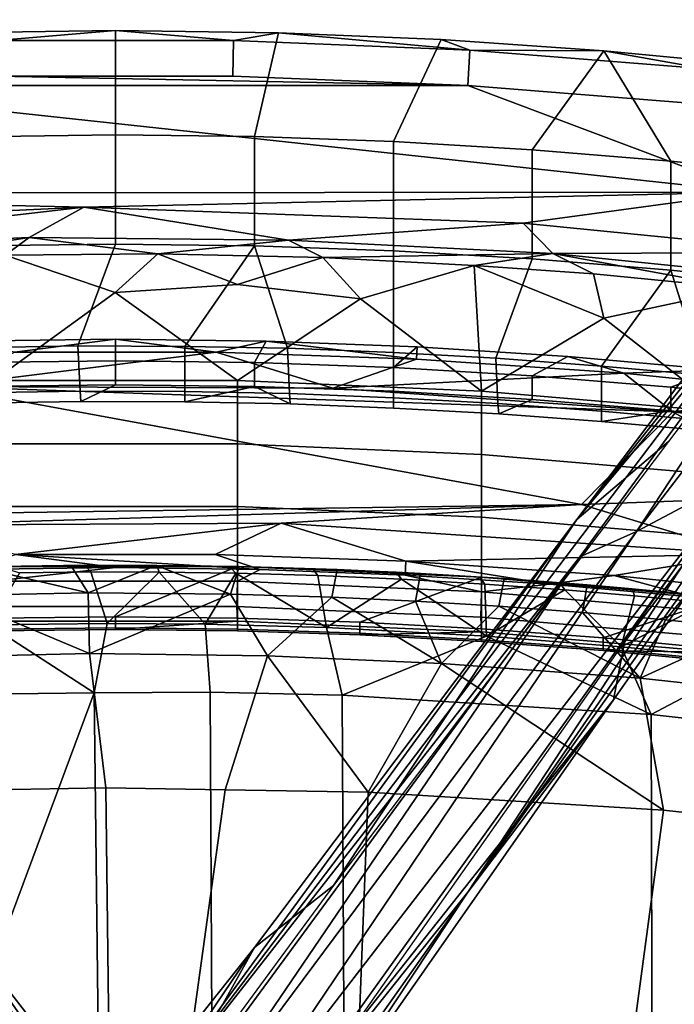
# Model space of a CAD drawing. Header units: millimetres. Extents: x -359 to 363, y -484 to 317.
# Tile 57 of 74: x -21 to 122, y 58 to 273. Entities that reach past the tile are written whole.
import ezdxf

# ---------------------------------------------------------------- set-up
doc = ezdxf.new("R2010")
doc.units = ezdxf.units.MM
doc.layers.add('Layer 01', color=7, linetype='Continuous', true_color=0x000000)

msp = doc.modelspace()

# ---------------------------------------------------------------- linework, layer by layer
at = {"layer": 'Layer 01'}
for points in [[(100.989, 163.909, 120.25), (3.305, 30.085, 187.404), (187.665, 273.228, 108.102)], [(3.305, 30.085, 187.404), (101.695, 155.801, 160.295), (187.665, 273.228, 108.102)], [(187.665, 273.228, 108.102), (177.551, 265.273, 81.534), (100.989, 163.909, 120.25)], [(187.665, 273.228, 108.102), (101.695, 155.801, 160.295), (114.055, 161.29, 159.114)], [(187.665, 273.228, 108.102), (114.055, 161.29, 159.114), (189.647, 259.866, 113.267)], [(-30.903, 247.645, 963.706), (-35.475, 270.352, 1056.094), (0.16, 270.851, 1056.093), (0.161, 248.025, 963.706)], [(-25.679, 268.655, 1064.791), (0.16, 270.851, 1056.093), (-35.475, 270.352, 1056.094)], [(0.16, 270.851, 1056.093), (-25.679, 268.655, 1064.791), (26, 268.655, 1064.791)], [(0.16, 270.851, 1056.093), (35.796, 270.352, 1056.094), (30.559, 247.661, 963.706), (0.161, 248.025, 963.706)], [(0.16, 270.851, 1056.093), (26, 268.655, 1064.791), (35.796, 270.352, 1056.094)], [(35.796, 270.352, 1056.094), (26, 268.655, 1064.791), (77.636, 266.571, 1064.793)], [(35.796, 270.352, 1056.094), (71.401, 268.869, 1056.096), (60.94, 246.579, 963.706), (30.559, 247.661, 963.706)], [(35.796, 270.352, 1056.094), (77.636, 266.571, 1064.793), (71.401, 268.869, 1056.096)], [(26, 268.655, 1064.791), (-25.679, 268.655, 1064.791), (-25.521, 260.884, 1068.5), (25.842, 260.884, 1068.5)], [(25.842, 260.884, 1068.5), (77.169, 258.813, 1068.5), (77.636, 266.571, 1064.793), (26, 268.655, 1064.791)], [(71.401, 268.869, 1056.096), (106.955, 266.42, 1056.1), (91.288, 244.79, 963.706), (60.94, 246.579, 963.706)], [(106.955, 266.42, 1056.1), (71.401, 268.869, 1056.096), (77.636, 266.571, 1064.793)], [(77.169, 258.813, 1068.5), (128.385, 254.724, 1068.5), (129.153, 262.455, 1064.795), (77.636, 266.571, 1064.793)], [(203.886, 265.824, 106.383), (137.021, 173.483, 149.09), (77.236, 82.47, 162.541)], [(203.886, 265.824, 106.383), (77.236, 82.47, 162.541), (197.498, 250.774, 81.591)], [(129.153, 262.455, 1064.795), (106.955, 266.42, 1056.1), (77.636, 266.571, 1064.793)], [(121.587, 242.304, 963.706), (91.288, 244.79, 963.706), (106.955, 266.42, 1056.1)], [(100.989, 163.909, 120.25), (177.551, 265.273, 81.534), (178.592, 256.967, 83.614)], [(121.587, 242.304, 963.706), (106.955, 266.42, 1056.1), (142.054, 263.061, 1056.106), (151.822, 239.13, 963.706)], [(129.153, 262.455, 1064.795), (142.054, 263.061, 1056.106), (106.955, 266.42, 1056.1)], [(-25.521, 260.884, 1068.5), (-76.763, 258.817, 1068.5), (77.169, 258.813, 1068.5)], [(25.842, 260.884, 1068.5), (-25.521, 260.884, 1068.5), (77.169, 258.813, 1068.5)], [(-76.763, 258.817, 1068.5), (-140.91, 235.282, 1068.5), (139.192, 235.524, 1068.5)], [(77.169, 258.813, 1068.5), (-76.763, 258.817, 1068.5), (139.192, 235.524, 1068.5)], [(77.169, 258.813, 1068.5), (139.192, 235.524, 1068.5), (128.385, 254.724, 1068.5)], [(114.055, 161.29, 159.114), (137.021, 173.483, 149.09), (189.647, 259.866, 113.267)], [(178.592, 256.967, 83.614), (121.037, 180.98, 112.851), (100.989, 163.909, 120.25)], [(197.498, 250.774, 81.591), (77.236, 82.47, 162.541), (109.029, 124.494, 127.761)], [(197.498, 250.774, 81.591), (109.029, 124.494, 127.761), (111.47, 137.11, 124.872)], [(111.47, 137.11, 124.872), (188.609, 248.956, 83.89), (197.498, 250.774, 81.591)], [(-30.903, 223.785, 865.813), (-30.903, 247.645, 963.706), (0.161, 248.025, 963.706), (0.161, 224.165, 865.813)], [(0.161, 224.165, 865.813), (0.161, 248.025, 963.706), (30.559, 247.661, 963.706), (30.559, 223.801, 865.813)], [(30.559, 223.801, 865.813), (30.559, 247.661, 963.706), (60.94, 246.579, 963.706), (60.94, 222.719, 865.813)], [(60.94, 222.719, 865.813), (60.94, 246.579, 963.706), (91.288, 244.79, 963.706), (91.288, 220.93, 865.813)], [(91.288, 220.93, 865.813), (91.288, 244.79, 963.706), (121.587, 242.304, 963.706), (121.587, 218.444, 865.813)], [(121.587, 218.444, 865.813), (121.587, 242.304, 963.706), (151.822, 239.13, 963.706), (151.822, 215.27, 865.813)], [(139.192, 235.524, 1068.5), (-140.91, 235.282, 1068.5), (-6.746, 232.201, 1068.499)], [(-6.746, 232.201, 1068.499), (-140.91, 235.282, 1068.5), (-99.206, 227.919, 1068.5)], [(-6.746, 232.201, 1068.499), (89.326, 228.719, 1068.501), (139.192, 235.524, 1068.5)], [(89.326, 228.719, 1068.501), (153.956, 222.317, 1068.5), (139.192, 235.524, 1068.5)], [(-91.218, 222.448, 1066.394), (-6.746, 232.201, 1068.499), (-99.206, 227.919, 1068.5)], [(-91.218, 222.448, 1066.394), (-18.642, 225.631, 1066.444), (-6.746, 232.201, 1068.499)], [(-6.746, 232.201, 1068.499), (-18.642, 225.631, 1066.444), (37.969, 225.055, 1066.414)], [(37.969, 225.055, 1066.414), (89.326, 228.719, 1068.501), (-6.746, 232.201, 1068.499)], [(37.969, 225.055, 1066.414), (95.799, 222.097, 1066.4), (89.326, 228.719, 1068.501)], [(95.799, 222.097, 1066.4), (153.956, 222.317, 1068.5), (89.326, 228.719, 1068.501)], [(-91.218, 222.448, 1066.394), (-47.151, 221.161, 1060.895), (-18.642, 225.631, 1066.444)], [(-23.905, 221.769, 1060.79), (-18.642, 225.631, 1066.444), (-47.151, 221.161, 1060.895)], [(-30.903, 223.785, 865.813), (0.161, 224.165, 865.813), (-8.006, 201.916, 770.397), (-30.903, 201.502, 770.234)], [(9.465, 222.031, 1060.884), (-18.642, 225.631, 1066.444), (-23.905, 221.769, 1060.79)], [(-18.642, 225.631, 1066.444), (9.465, 222.031, 1060.884), (37.969, 225.055, 1066.414)], [(0.161, 224.165, 865.813), (30.559, 223.801, 865.813), (15.361, 201.79, 770.234), (-8.006, 201.916, 770.397)], [(9.465, 222.031, 1060.884), (45.512, 221.24, 1060.883), (37.969, 225.055, 1066.414)], [(95.799, 222.097, 1066.4), (37.969, 225.055, 1066.414), (45.512, 221.24, 1060.883)], [(-26.47, 194.308, 949.759), (0.123, 213.587, 1026.72), (-23.905, 221.769, 1060.79)], [(0.123, 213.587, 1026.72), (9.465, 222.031, 1060.884), (-23.905, 221.769, 1060.79)], [(26.883, 215.338, 1035.068), (9.465, 222.031, 1060.884), (0.123, 213.587, 1026.72)], [(45.512, 221.24, 1060.883), (9.465, 222.031, 1060.884), (26.883, 215.338, 1035.068)], [(15.361, 201.79, 770.234), (30.559, 223.801, 865.813), (37.774, 201.378, 770.361)], [(37.774, 201.378, 770.361), (30.559, 223.801, 865.813), (60.94, 222.719, 865.813), (60.94, 200.436, 770.234)], [(78.597, 219.509, 1060.805), (95.799, 222.097, 1066.4), (45.512, 221.24, 1060.883)], [(60.94, 222.719, 865.813), (91.288, 220.93, 865.813), (83.35, 199.24, 770.388), (60.94, 200.436, 770.234)], [(78.597, 219.509, 1060.805), (104.68, 217.682, 1060.929), (95.799, 222.097, 1066.4)], [(95.799, 222.097, 1066.4), (153.216, 216.243, 1066.409), (153.956, 222.317, 1068.5)], [(104.68, 217.682, 1060.929), (137.298, 214.442, 1060.763), (95.799, 222.097, 1066.4)], [(95.799, 222.097, 1066.4), (137.298, 214.442, 1060.763), (153.216, 216.243, 1066.409)], [(26.883, 215.338, 1035.068), (53.71, 212.218, 1025.918), (45.512, 221.24, 1060.883)], [(53.71, 212.218, 1025.918), (78.597, 219.509, 1060.805), (45.512, 221.24, 1060.883)], [(91.288, 220.93, 865.813), (121.587, 218.444, 865.813), (106.445, 197.49, 770.234), (83.35, 199.24, 770.388)], [(53.71, 212.218, 1025.918), (80.224, 191.997, 949.759), (78.597, 219.509, 1060.805)], [(80.224, 191.997, 949.759), (106.959, 207.985, 1022.724), (78.597, 219.509, 1060.805)], [(106.959, 207.985, 1022.724), (104.68, 217.682, 1060.929), (78.597, 219.509, 1060.805)], [(104.68, 217.682, 1060.929), (106.959, 207.985, 1022.724), (137.298, 214.442, 1060.763)], [(106.445, 197.49, 770.234), (121.587, 218.444, 865.813), (128.797, 195.518, 770.358)], [(128.797, 195.518, 770.358), (121.587, 218.444, 865.813), (151.822, 215.27, 865.813), (151.822, 192.986, 770.234)], [(26.883, 215.338, 1035.068), (0.123, 213.587, 1026.72), (26.886, 194.306, 949.759), (53.71, 212.218, 1025.918)], [(26.886, 194.306, 949.759), (0.123, 213.587, 1026.72), (-26.47, 194.308, 949.759)], [(106.959, 207.985, 1022.724), (133.22, 187.467, 949.759), (137.298, 214.442, 1060.763)], [(80.224, 191.997, 949.759), (53.71, 212.218, 1025.918), (26.886, 194.306, 949.759)], [(133.22, 187.467, 949.759), (106.959, 207.985, 1022.724), (80.224, 191.997, 949.759)], [(0.161, 203.378, 379.023), (-32.839, 202.95, 379.023), (-30.903, 198.245, 470.455), (0.161, 198.624, 470.455)], [(-32.839, 202.95, 379.023), (0.161, 203.378, 379.023), (-21.902, 200.533, 371.701)], [(22.224, 200.533, 371.701), (-21.902, 200.533, 371.701), (0.161, 203.378, 379.023)], [(0.161, 203.378, 379.023), (0.161, 198.624, 470.455), (30.559, 198.261, 470.455), (33.159, 202.95, 379.023)], [(33.159, 202.95, 379.023), (22.224, 200.533, 371.701), (0.161, 203.378, 379.023)], [(65.996, 199.026, 371.7), (22.224, 200.533, 371.701), (33.159, 202.95, 379.023)], [(33.159, 202.95, 379.023), (30.559, 198.261, 470.455), (60.94, 197.179, 470.455), (66.132, 201.677, 379.022)], [(65.996, 199.026, 371.7), (33.159, 202.95, 379.023), (66.132, 201.677, 379.022)], [(22.224, 200.533, 371.701), (47.727, 192.674, 368.5), (-38.133, 193.048, 368.5)], [(22.224, 200.533, 371.701), (-38.133, 193.048, 368.5), (-21.902, 200.533, 371.701)], [(-30.903, 191.641, 717.936), (-30.903, 201.502, 770.234), (-8.006, 201.916, 770.397), (-7.563, 192.02, 717.939)], [(-7.563, 192.02, 717.939), (-8.006, 201.916, 770.397), (15.361, 201.79, 770.234), (15.361, 191.929, 717.936)], [(15.361, 191.929, 717.936), (15.361, 201.79, 770.234), (37.774, 201.378, 770.361), (38.221, 191.474, 717.939)], [(47.727, 192.674, 368.5), (22.224, 200.533, 371.701), (65.996, 199.026, 371.7)], [(38.221, 191.474, 717.939), (37.774, 201.378, 770.361), (60.94, 200.436, 770.234), (60.94, 190.575, 717.936)], [(91.288, 195.39, 470.455), (99.058, 199.573, 379.021), (66.132, 201.677, 379.022), (60.94, 197.179, 470.455)], [(60.94, 190.575, 717.936), (60.94, 200.436, 770.234), (83.35, 199.24, 770.388), (83.782, 189.316, 717.939)], [(66.132, 201.677, 379.022), (99.058, 199.573, 379.021), (111.327, 195.914, 371.7), (65.996, 199.026, 371.7)], [(-30.903, 198.245, 470.455), (-30.903, 193.036, 574.846), (0.161, 193.416, 574.846), (0.161, 198.624, 470.455)], [(0.161, 198.624, 470.455), (0.161, 193.416, 574.846), (30.559, 193.052, 574.846), (30.559, 198.261, 470.455)], [(30.559, 198.261, 470.455), (30.559, 193.052, 574.846), (60.94, 191.97, 574.846), (60.94, 197.179, 470.455)], [(47.727, 192.674, 368.5), (65.996, 199.026, 371.7), (111.327, 195.914, 371.7)], [(83.782, 189.316, 717.939), (83.35, 199.24, 770.388), (106.445, 197.49, 770.234), (106.445, 187.629, 717.936)], [(121.587, 192.904, 470.455), (131.919, 196.651, 379.02), (99.058, 199.573, 379.021), (91.288, 195.39, 470.455)], [(99.058, 199.573, 379.021), (131.919, 196.651, 379.02), (111.327, 195.914, 371.7)], [(47.727, 192.674, 368.5), (111.327, 195.914, 371.7), (121.989, 187.521, 368.495)], [(60.94, 197.179, 470.455), (60.94, 191.97, 574.846), (91.288, 190.181, 574.846), (91.288, 195.39, 470.455)], [(106.445, 187.629, 717.936), (106.445, 197.49, 770.234), (128.797, 195.518, 770.358), (129.244, 185.583, 717.939)], [(111.327, 195.914, 371.7), (131.919, 196.651, 379.02), (154.253, 191.525, 371.699)], [(121.989, 187.521, 368.495), (111.327, 195.914, 371.7), (154.253, 191.525, 371.699)], [(151.822, 189.729, 470.455), (161.617, 193.307, 379.019), (131.919, 196.651, 379.02), (121.587, 192.904, 470.455)], [(26.886, 180.468, 893.094), (26.886, 194.306, 949.759), (-26.47, 194.308, 949.759), (-26.47, 180.47, 893.094)], [(80.224, 178.159, 893.094), (80.224, 191.997, 949.759), (26.886, 194.306, 949.759), (26.886, 180.468, 893.094)], [(91.288, 195.39, 470.455), (91.288, 190.181, 574.846), (121.587, 187.695, 574.846), (121.587, 192.904, 470.455)], [(-38.133, 193.048, 368.5), (102.067, 167.21, 368.5), (-157.022, 163.527, 368.5)], [(121.989, 187.521, 368.495), (102.067, 167.21, 368.5), (-38.133, 193.048, 368.5)], [(47.727, 192.674, 368.5), (121.989, 187.521, 368.495), (-38.133, 193.048, 368.5)], [(-7.37, 189.754, 674.278), (0.161, 193.416, 574.846), (-30.903, 193.036, 574.846), (-30.903, 189.37, 674.354)], [(-30.903, 189.37, 674.354), (-30.903, 191.641, 717.936), (-7.563, 192.02, 717.939), (-7.37, 189.754, 674.278)], [(-7.37, 189.754, 674.278), (-7.563, 192.02, 717.939), (15.361, 191.929, 717.936), (15.361, 189.659, 674.354)], [(15.361, 189.659, 674.354), (30.559, 193.052, 574.846), (0.161, 193.416, 574.846), (-7.37, 189.754, 674.278)], [(30.559, 193.052, 574.846), (15.361, 189.659, 674.354), (38.4, 189.2, 674.27)], [(15.361, 189.659, 674.354), (15.361, 191.929, 717.936), (38.221, 191.474, 717.939), (38.4, 189.2, 674.27)], [(60.94, 191.97, 574.846), (30.559, 193.052, 574.846), (38.4, 189.2, 674.27), (60.94, 188.304, 674.354)], [(83.968, 187.036, 674.283), (91.288, 190.181, 574.846), (60.94, 191.97, 574.846), (60.94, 188.304, 674.354)], [(133.22, 173.629, 893.094), (133.22, 187.467, 949.759), (80.224, 191.997, 949.759), (80.224, 178.159, 893.094)], [(121.587, 192.904, 470.455), (121.587, 187.695, 574.846), (151.822, 184.521, 574.846), (151.822, 189.729, 470.455)], [(38.4, 189.2, 674.27), (38.221, 191.474, 717.939), (60.94, 190.575, 717.936), (60.94, 188.304, 674.354)], [(60.94, 188.304, 674.354), (60.94, 190.575, 717.936), (83.782, 189.316, 717.939), (83.968, 187.036, 674.283)], [(106.445, 185.359, 674.354), (121.587, 187.695, 574.846), (91.288, 190.181, 574.846), (83.968, 187.036, 674.283)], [(154.253, 191.525, 371.699), (197.46, 182.156, 369.265), (121.989, 187.521, 368.495)], [(83.968, 187.036, 674.283), (83.782, 189.316, 717.939), (106.445, 187.629, 717.936), (106.445, 185.359, 674.354)], [(240.184, 172.267, 368.5), (102.067, 167.21, 368.5), (121.989, 187.521, 368.495)], [(121.587, 187.695, 574.846), (106.445, 185.359, 674.354), (129.421, 183.297, 674.272)], [(106.445, 185.359, 674.354), (106.445, 187.629, 717.936), (129.244, 185.583, 717.939), (129.421, 183.297, 674.272)], [(151.822, 184.521, 574.846), (121.587, 187.695, 574.846), (129.421, 183.297, 674.272), (151.822, 180.855, 674.354)], [(197.46, 182.156, 369.265), (240.184, 172.267, 368.5), (121.989, 187.521, 368.495)], [(121.037, 180.98, 112.851), (47.805, 83.931, 144.864), (100.989, 163.909, 120.25)], [(26.886, 166.792, 836.214), (26.886, 180.468, 893.094), (-26.47, 180.47, 893.094), (-26.47, 166.794, 836.214)], [(80.224, 164.483, 836.214), (80.224, 178.159, 893.094), (26.886, 180.468, 893.094), (26.886, 166.792, 836.214)], [(133.22, 159.953, 836.214), (133.22, 173.629, 893.094), (80.224, 178.159, 893.094), (80.224, 164.483, 836.214)], [(137.021, 173.483, 149.09), (20.488, 22.542, 214.946), (24.792, 16.826, 210.568)], [(114.055, 161.29, 159.114), (20.488, 22.542, 214.946), (137.021, 173.483, 149.09)], [(24.792, 16.826, 210.568), (77.236, 82.47, 162.541), (137.021, 173.483, 149.09)], [(102.067, 167.21, 368.5), (240.184, 172.267, 368.5), (240.157, 140.593, 368.497), (137.831, 156.341, 368.497)], [(-47.261, 162.685, 368.501), (-157.022, 163.527, 368.5), (102.067, 167.21, 368.5)], [(102.067, 167.21, 368.5), (36.377, 163.118, 368.497), (-47.261, 162.685, 368.501)], [(26.886, 153.667, 779.623), (26.886, 166.792, 836.214), (-26.47, 166.794, 836.214), (-26.47, 153.669, 779.623)], [(80.224, 151.359, 779.623), (80.224, 164.483, 836.214), (26.886, 166.792, 836.214), (26.886, 153.667, 779.623)], [(102.067, 167.21, 368.5), (137.831, 156.341, 368.497), (36.377, 163.118, 368.497)], [(30.591, 70.342, 148.647), (3.305, 30.085, 187.404), (100.989, 163.909, 120.25)], [(30.591, 70.342, 148.647), (100.989, 163.909, 120.25), (47.805, 83.931, 144.864)], [(133.22, 146.829, 779.623), (133.22, 159.953, 836.214), (80.224, 164.483, 836.214), (80.224, 151.359, 779.623)], [(-21.664, 156.273, 371.311), (-47.261, 162.685, 368.501), (36.377, 163.118, 368.497)], [(-21.664, 156.273, 371.311), (36.377, 163.118, 368.497), (21.985, 156.273, 371.311)], [(36.377, 163.118, 368.497), (63.627, 154.832, 371.311), (21.985, 156.273, 371.311)], [(137.831, 156.341, 368.497), (63.627, 154.832, 371.311), (36.377, 163.118, 368.497)], [(-112.756, 160.357, 159.546), (-100.895, 130.508, 169.685), (-15.391, 25.896, 215.328)], [(-112.756, 160.357, 159.546), (-15.391, 25.896, 215.328), (-97.301, 150.073, 162.329)], [(101.695, 155.801, 160.295), (13.92, 26.662, 214.46), (114.055, 161.29, 159.114)], [(13.92, 26.662, 214.46), (20.488, 22.542, 214.946), (114.055, 161.29, 159.114)], [(-21.664, 156.273, 371.311), (0.161, 153.433, 377.977), (-31.504, 153.023, 377.977)], [(-21.664, 156.273, 371.311), (21.985, 156.273, 371.311), (31.825, 153.023, 377.977)], [(-21.664, 156.273, 371.311), (31.825, 153.023, 377.977), (0.161, 153.433, 377.977)], [(101.695, 155.801, 160.295), (3.305, 30.085, 187.404), (8.852, 29.339, 210.723)], [(101.695, 155.801, 160.295), (8.852, 29.339, 210.723), (13.92, 26.662, 214.46)], [(63.471, 151.802, 377.978), (31.825, 153.023, 377.977), (21.985, 156.273, 371.311), (63.627, 154.832, 371.311)], [(137.831, 156.341, 368.497), (109.161, 151.679, 371.312), (63.627, 154.832, 371.311)], [(109.161, 151.679, 371.312), (137.831, 156.341, 368.497), (152.587, 147.15, 371.313)], [(-30.08, 153.565, 413.964), (-5.791, 147.915, 401.962), (-35.727, 147.357, 401.898)], [(0.161, 153.433, 377.977), (-26.47, 150.428, 429.975), (-31.504, 153.023, 377.977)], [(-25.175, 153.675, 442.413), (-6.55, 153.928, 442.469), (-9.549, 153.914, 414.015), (-30.08, 153.565, 413.964)], [(-30.08, 153.565, 413.964), (-9.549, 153.914, 414.015), (-5.791, 147.915, 401.962)], [(0.208, 142.671, 722.5), (26.886, 153.667, 779.623), (-26.47, 153.669, 779.623), (-26.47, 142.38, 722.5)], [(26.886, 150.426, 429.975), (-26.47, 150.428, 429.975), (0.161, 153.433, 377.977), (31.825, 153.023, 377.977)], [(-6.55, 153.928, 442.469), (-25.175, 153.675, 442.413), (-20.762, 152.29, 470.485), (-5.219, 152.467, 470.462)], [(9.062, 153.9, 413.994), (-9.549, 153.914, 414.015), (-6.55, 153.928, 442.469), (9.251, 153.903, 442.451)], [(-9.549, 153.914, 414.015), (9.062, 153.9, 413.994), (-5.791, 147.915, 401.962)], [(-5.219, 152.467, 470.462), (9.704, 152.436, 470.465), (9.251, 153.903, 442.451), (-6.55, 153.928, 442.469)], [(9.062, 153.9, 413.994), (25.295, 147.633, 401.929), (-5.791, 147.915, 401.962)], [(26.886, 153.667, 779.623), (0.208, 142.671, 722.5), (26.886, 142.378, 722.5)], [(27.203, 153.657, 413.974), (9.062, 153.9, 413.994), (9.251, 153.903, 442.451), (25.125, 153.686, 442.57)], [(9.062, 153.9, 413.994), (27.203, 153.657, 413.974), (25.295, 147.633, 401.929)], [(9.704, 152.436, 470.465), (26.517, 152.195, 470.492), (25.125, 153.686, 442.57), (9.251, 153.903, 442.451)], [(43.261, 153.181, 442.537), (25.125, 153.686, 442.57), (26.517, 152.195, 470.492), (44.424, 151.673, 470.55)], [(27.203, 153.657, 413.974), (25.125, 153.686, 442.57), (43.261, 153.181, 442.537), (48.65, 152.978, 413.922)], [(47.475, 146.951, 401.86), (25.295, 147.633, 401.929), (27.203, 153.657, 413.974), (48.65, 152.978, 413.922)], [(53.583, 141.507, 722.5), (80.224, 151.359, 779.623), (26.886, 153.667, 779.623), (26.886, 142.378, 722.5)], [(63.471, 151.802, 377.978), (80.224, 148.118, 429.975), (26.886, 150.426, 429.975), (31.825, 153.023, 377.977)], [(44.424, 151.673, 470.55), (62.67, 150.885, 470.626), (61.505, 152.413, 442.551), (43.261, 153.181, 442.537)], [(61.505, 152.413, 442.551), (66.885, 152.131, 413.878), (48.65, 152.978, 413.922), (43.261, 153.181, 442.537)], [(65.778, 146.104, 401.786), (47.475, 146.951, 401.86), (48.65, 152.978, 413.922), (66.885, 152.131, 413.878)], [(63.627, 154.832, 371.311), (95.082, 149.785, 377.979), (63.471, 151.802, 377.978)], [(63.627, 154.832, 371.311), (109.161, 151.679, 371.312), (95.082, 149.785, 377.979)], [(-5.219, 152.467, 470.462), (-20.762, 152.29, 470.485), (-27.526, 140.889, 478.875), (-1.633, 141.204, 478.826)], [(-1.633, 141.204, 478.826), (9.704, 152.436, 470.465), (-5.219, 152.467, 470.462)], [(-1.633, 141.204, 478.826), (19.805, 141.029, 478.853), (9.704, 152.436, 470.465)], [(19.805, 141.029, 478.853), (26.517, 152.195, 470.492), (9.704, 152.436, 470.465)], [(19.805, 141.029, 478.853), (46.337, 140.325, 478.948), (26.517, 152.195, 470.492)], [(46.337, 140.325, 478.948), (44.424, 151.673, 470.55), (26.517, 152.195, 470.492)], [(46.337, 140.325, 478.948), (62.67, 150.885, 470.626), (44.424, 151.673, 470.55)], [(46.337, 140.325, 478.948), (81.317, 138.47, 479.147), (62.67, 150.885, 470.626)], [(80.224, 151.359, 779.623), (53.583, 141.507, 722.5), (80.224, 140.069, 722.5)], [(66.885, 152.131, 413.878), (61.505, 152.413, 442.551), (79.731, 151.37, 442.571), (85.127, 151.01, 413.823)], [(79.731, 151.37, 442.571), (61.505, 152.413, 442.551), (62.67, 150.885, 470.626), (80.881, 149.823, 470.712)], [(81.317, 138.47, 479.147), (80.881, 149.823, 470.712), (62.67, 150.885, 470.626)], [(63.471, 151.802, 377.978), (95.082, 149.785, 377.979), (80.224, 148.118, 429.975)], [(83.949, 144.989, 401.704), (65.778, 146.104, 401.786), (66.885, 152.131, 413.878), (85.127, 151.01, 413.823)], [(80.881, 149.823, 470.712), (98.395, 148.561, 470.796), (97.332, 150.121, 442.583), (79.731, 151.37, 442.571)], [(97.332, 150.121, 442.583), (103.284, 149.642, 413.773), (85.127, 151.01, 413.823), (79.731, 151.37, 442.571)], [(106.779, 138.076, 722.5), (133.22, 146.829, 779.623), (80.224, 151.359, 779.623), (80.224, 140.069, 722.5)], [(102.282, 143.608, 401.622), (83.949, 144.989, 401.704), (85.127, 151.01, 413.823), (103.284, 149.642, 413.773)], [(95.082, 149.785, 377.979), (109.161, 151.679, 371.312), (126.637, 146.985, 377.98)], [(157.185, 143.526, 377.981), (126.637, 146.985, 377.98), (109.161, 151.679, 371.312), (152.587, 147.15, 371.313)], [(-8.301, 28.732, 210.614), (-55.227, 100.114, 161.072), (-97.301, 150.073, 162.329)], [(-97.301, 150.073, 162.329), (-15.391, 25.896, 215.328), (-8.301, 28.732, 210.614)], [(26.886, 150.426, 429.975), (26.683, 144.905, 537.839), (-26.674, 144.899, 537.823), (-26.47, 150.428, 429.975)], [(80.224, 148.118, 429.975), (80.018, 142.603, 537.881), (26.683, 144.905, 537.839), (26.886, 150.426, 429.975)], [(95.082, 149.785, 377.979), (126.637, 146.985, 377.98), (133.22, 143.587, 429.975), (80.224, 148.118, 429.975)], [(81.317, 138.47, 479.147), (98.395, 148.561, 470.796), (80.881, 149.823, 470.712)], [(81.317, 138.47, 479.147), (110.7, 136.119, 479.317), (98.395, 148.561, 470.796)], [(113.127, 148.781, 442.557), (97.332, 150.121, 442.583), (98.395, 148.561, 470.796), (113.635, 147.255, 470.865)], [(97.332, 150.121, 442.583), (113.127, 148.781, 442.557), (103.284, 149.642, 413.773)], [(110.7, 136.119, 479.317), (113.635, 147.255, 470.865), (98.395, 148.561, 470.796)], [(120.369, 141.978, 401.549), (102.282, 143.608, 401.622), (103.284, 149.642, 413.773), (125.043, 147.663, 413.731)], [(113.127, 148.781, 442.557), (128.765, 147.278, 442.596), (125.043, 147.663, 413.731), (103.284, 149.642, 413.773)], [(128.765, 147.278, 442.596), (113.127, 148.781, 442.557), (113.635, 147.255, 470.865), (129.358, 145.733, 470.933)], [(-35.727, 147.357, 401.898), (-5.455, 134.612, 399.009), (-40.377, 133.872, 398.921)], [(-35.727, 147.357, 401.898), (-5.791, 147.915, 401.962), (-5.455, 134.612, 399.009)], [(-5.791, 147.915, 401.962), (25.295, 147.633, 401.929), (-5.455, 134.612, 399.009)], [(25.295, 147.633, 401.929), (33.448, 134.129, 398.949), (-5.455, 134.612, 399.009)], [(25.295, 147.633, 401.929), (47.475, 146.951, 401.86), (33.448, 134.129, 398.949)], [(47.475, 146.951, 401.86), (71.429, 132.475, 398.787), (33.448, 134.129, 398.949)], [(47.475, 146.951, 401.86), (65.778, 146.104, 401.786), (71.429, 132.475, 398.787)], [(133.22, 143.587, 429.975), (133.094, 138.043, 538.531), (80.018, 142.603, 537.881), (80.224, 148.118, 429.975)], [(133.22, 146.829, 779.623), (106.779, 138.076, 722.5), (133.22, 135.539, 722.5)], [(110.7, 136.119, 479.317), (129.358, 145.733, 470.933), (113.635, 147.255, 470.865)], [(125.043, 147.663, 413.731), (138.591, 140.087, 401.491), (120.369, 141.978, 401.549)], [(26.683, 144.905, 537.839), (26.886, 141.679, 606.495), (-26.47, 141.681, 606.495), (-26.674, 144.899, 537.823)], [(80.018, 142.603, 537.881), (80.224, 139.37, 606.495), (26.886, 141.679, 606.495), (26.683, 144.905, 537.839)], [(65.778, 146.104, 401.786), (83.949, 144.989, 401.704), (71.429, 132.475, 398.787)], [(83.949, 144.989, 401.704), (114.846, 129.23, 398.574), (71.429, 132.475, 398.787)], [(83.949, 144.989, 401.704), (102.282, 143.608, 401.622), (114.846, 129.23, 398.574)], [(110.7, 136.119, 479.317), (139.756, 133.203, 479.448), (129.358, 145.733, 470.933)], [(0.208, 140.231, 700.755), (0.208, 142.671, 722.5), (-26.47, 142.38, 722.5), (-26.47, 139.941, 700.755)], [(26.886, 139.939, 700.755), (26.886, 142.378, 722.5), (0.208, 142.671, 722.5), (0.208, 140.231, 700.755)], [(53.583, 139.068, 700.755), (53.583, 141.507, 722.5), (26.886, 142.378, 722.5), (26.886, 139.939, 700.755)], [(133.094, 138.043, 538.531), (133.22, 134.84, 606.495), (80.224, 139.37, 606.495), (80.018, 142.603, 537.881)], [(102.282, 143.608, 401.622), (120.369, 141.978, 401.549), (114.846, 129.23, 398.574)], [(-47.321, 125.52, 479.127), (-4.469, 126.063, 479.001), (-27.526, 140.889, 478.875)], [(-4.469, 126.063, 479.001), (-1.633, 141.204, 478.826), (-27.526, 140.889, 478.875)], [(-26.47, 141.681, 606.495), (26.886, 141.679, 606.495), (0.208, 139.876, 666.17), (-26.47, 139.585, 666.17)], [(0.208, 139.876, 666.17), (0.208, 140.231, 700.755), (-26.47, 139.941, 700.755), (-26.47, 139.585, 666.17)], [(20.872, 126.174, 479.028), (19.805, 141.029, 478.853), (-1.633, 141.204, 478.826), (-4.469, 126.063, 479.001)], [(0.208, 139.876, 666.17), (26.886, 141.679, 606.495), (26.886, 139.583, 666.17)], [(26.886, 139.583, 666.17), (26.886, 139.939, 700.755), (0.208, 140.231, 700.755), (0.208, 139.876, 666.17)], [(46.337, 140.325, 478.948), (19.805, 141.029, 478.853), (20.872, 126.174, 479.028), (49.721, 125.533, 479.137)], [(26.886, 141.679, 606.495), (80.224, 139.37, 606.495), (53.583, 138.712, 666.17), (26.886, 139.583, 666.17)], [(53.583, 138.712, 666.17), (53.583, 139.068, 700.755), (26.886, 139.939, 700.755), (26.886, 139.583, 666.17)], [(49.721, 125.533, 479.137), (81.317, 138.47, 479.147), (46.337, 140.325, 478.948)], [(80.224, 137.63, 700.755), (80.224, 140.069, 722.5), (53.583, 141.507, 722.5), (53.583, 139.068, 700.755)], [(106.779, 135.637, 700.755), (106.779, 138.076, 722.5), (80.224, 140.069, 722.5), (80.224, 137.63, 700.755)], [(120.369, 141.978, 401.549), (138.591, 140.087, 401.491), (114.846, 129.23, 398.574)], [(138.591, 140.087, 401.491), (151.151, 125.299, 398.462), (114.846, 129.23, 398.574)], [(49.721, 125.533, 479.137), (117.305, 121.342, 479.528), (81.317, 138.47, 479.147)], [(53.583, 138.712, 666.17), (80.224, 139.37, 606.495), (80.224, 137.274, 666.17)], [(80.224, 137.274, 666.17), (80.224, 137.63, 700.755), (53.583, 139.068, 700.755), (53.583, 138.712, 666.17)], [(80.224, 139.37, 606.495), (133.22, 134.84, 606.495), (106.779, 135.281, 666.17), (80.224, 137.274, 666.17)], [(117.305, 121.342, 479.528), (110.7, 136.119, 479.317), (81.317, 138.47, 479.147)], [(133.22, 133.1, 700.755), (133.22, 135.539, 722.5), (106.779, 138.076, 722.5), (106.779, 135.637, 700.755)], [(50.816, 50.945, 149.552), (111.47, 137.11, 124.872), (109.029, 124.494, 127.761)], [(106.779, 135.281, 666.17), (106.779, 135.637, 700.755), (80.224, 137.63, 700.755), (80.224, 137.274, 666.17)], [(133.22, 132.744, 666.17), (133.22, 133.1, 700.755), (106.779, 135.637, 700.755), (106.779, 135.281, 666.17)], [(117.305, 121.342, 479.528), (139.756, 133.203, 479.448), (110.7, 136.119, 479.317)], [(-5.455, 134.612, 399.009), (-1.931, 105.304, 399.003), (-26.513, 104.826, 398.966), (-40.377, 133.872, 398.921)], [(24.164, 104.862, 398.974), (-1.931, 105.304, 399.003), (-5.455, 134.612, 399.009), (33.448, 134.129, 398.949)], [(55.413, 104.305, 398.863), (24.164, 104.862, 398.974), (33.448, 134.129, 398.949)], [(33.448, 134.129, 398.949), (71.429, 132.475, 398.787), (55.413, 104.305, 398.863)], [(106.779, 135.281, 666.17), (133.22, 134.84, 606.495), (133.22, 132.744, 666.17)], [(119.988, 100.366, 398.553), (55.413, 104.305, 398.863), (71.429, 132.475, 398.787)], [(71.429, 132.475, 398.787), (114.846, 129.23, 398.574), (119.988, 100.366, 398.553)], [(117.305, 121.342, 479.528), (146.187, 118.134, 479.639), (139.756, 133.203, 479.448)], [(-24.644, 17.313, 212.339), (-15.391, 25.896, 215.328), (-100.895, 130.508, 169.685)], [(151.151, 125.299, 398.462), (146.09, 97.526, 398.474), (119.988, 100.366, 398.553), (114.846, 129.23, 398.574)], [(-24.22, 72.889, 479.038), (-4.469, 126.063, 479.001), (-47.321, 125.52, 479.127)], [(-4.469, 126.063, 479.001), (-24.22, 72.889, 479.038), (-22.597, -249.078, 479.034), (-0.024, -249.324, 478.999)], [(-0.024, -249.324, 478.999), (22.755, -249.01, 479.032), (20.872, 126.174, 479.028), (-4.469, 126.063, 479.001)], [(49.721, 125.533, 479.137), (20.872, 126.174, 479.028), (22.755, -249.01, 479.032), (51.738, -248.873, 479.149)], [(117.305, 121.342, 479.528), (49.721, 125.533, 479.137), (51.738, -248.873, 479.149), (118.253, -248.371, 479.534)], [(109.029, 124.494, 127.761), (77.236, 82.47, 162.541), (32.655, 15.272, 156.459)], [(109.029, 124.494, 127.761), (32.655, 15.272, 156.459), (50.816, 50.945, 149.552)], [(118.253, -248.371, 479.534), (146.187, 118.134, 479.639), (117.305, 121.342, 479.528)], [(118.253, -248.371, 479.534), (147.055, -248.214, 479.64), (146.187, 118.134, 479.639)], [(0.161, -68.421, 399), (-48.374, -68.558, 398.888), (-26.513, 104.826, 398.966), (-1.931, 105.304, 399.003)], [(0.161, -68.421, 399), (-1.931, 105.304, 399.003), (24.164, 104.862, 398.974)], [(48.695, -68.558, 398.888), (0.161, -68.421, 399), (24.164, 104.862, 398.974), (55.413, 104.305, 398.863)], [(97.188, -69.199, 398.659), (48.695, -68.558, 398.888), (55.413, 104.305, 398.863), (119.988, 100.366, 398.553)], [(-55.227, 100.114, 161.072), (-8.301, 28.732, 210.614), (-2.663, 29.501, 184.29)], [(-2.663, 29.501, 184.29), (-34.69, 75.823, 147.321), (-55.227, 100.114, 161.072)], [(145.6, -70.699, 398.476), (97.188, -69.199, 398.659), (119.988, 100.366, 398.553), (146.09, 97.526, 398.474)], [(47.805, 83.931, 144.864), (7.278, 28.696, 155.737), (30.591, 70.342, 148.647)], [(77.236, 82.47, 162.541), (24.792, 16.826, 210.568), (28.01, 12.678, 183.238)], [(28.01, 12.678, 183.238), (32.655, 15.272, 156.459), (77.236, 82.47, 162.541)], [(-34.69, 75.823, 147.321), (-2.663, 29.501, 184.29), (-0.341, 31.463, 156.188)], [(-34.69, 75.823, 147.321), (-0.341, 31.463, 156.188), (-5.697, 29.295, 155.7)], [(-5.697, 29.295, 155.7), (-30.017, 60.445, 150.329), (-34.69, 75.823, 147.321)], [(-0.341, 31.463, 156.188), (30.591, 70.342, 148.647), (7.278, 28.696, 155.737)], [(3.305, 30.085, 187.404), (30.591, 70.342, 148.647), (-0.341, 31.463, 156.188)]]:
    msp.add_3dface(points, dxfattribs=at)

doc.saveas('drawing.dxf')
